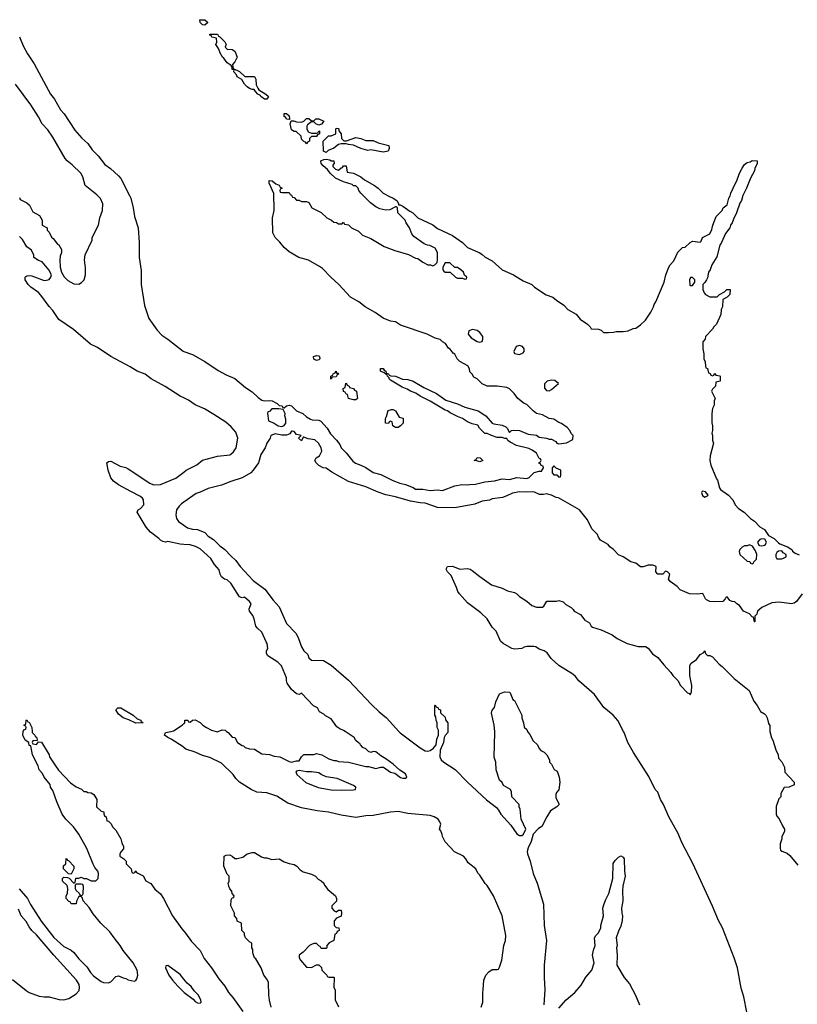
# Model space of a CAD drawing. Header units: inches. Extents: x 2494115 to 2685112, y 774173 to 915163.
# Tile 7 of 215: x 2508673 to 2514956, y 847794 to 855751. Entities that reach past the tile are written whole.
import ezdxf

# ---------------------------------------------------------------- set-up
doc = ezdxf.new("R2010")
doc.units = ezdxf.units.IN
doc.header["$MEASUREMENT"] = 0
for name, color, linetype in [('C5804', 7, 'Continuous'), ('C5805', 7, 'Continuous'), ('C5814', 7, 'Continuous'), ('C5815', 7, 'Continuous')]:
    doc.layers.add(name, color=color, linetype=linetype)

msp = doc.modelspace()

# ---------------------------------------------------------------- linework, layer by layer
at = {"layer": 'C5804', "color": 5, "elevation": 20}
for points in [[(2508667.7, 848727.7), (2508736.3, 848650), (2508759.8, 848599.8), (2508846.8, 848466.8), (2508950, 848332.7), (2509030, 848260.5), (2509090, 848230.6), (2509110, 848214), (2509150, 848160.7), (2509216.4, 848096.4), (2509245.5, 848050), (2509270, 848023), (2509330, 847979.1), (2509350, 847970.6), (2509388.3, 847968.3), (2509410, 847976), (2509450, 848018), (2509470, 848024.7), (2509510, 848006.8), (2509530, 848002.8), (2509550.6, 847990.6), (2509598, 847982), (2509610, 847986), (2509619.6, 848000.4), (2509626.6, 848030), (2509620.9, 848070), (2509589.7, 848129.7), (2509508, 848228), (2509483.7, 848270), (2509435.1, 848330), (2509401, 848381), (2509329.3, 848450), (2509265.6, 848525.6), (2509235.1, 848575.1), (2509186, 848630), (2509178, 848658), (2509170, 848666), (2509150, 848666), (2509132.7, 848627.3), (2509130, 848606), (2509090, 848606), (2509082, 848622), (2509070, 848626), (2509048.4, 848648.4), (2509048, 848670), (2509058, 848690), (2509062, 848730), (2509055.3, 848755.3), (2509018, 848790), (2509018, 848810), (2509023.1, 848816.9), (2509030, 848822), (2509059.6, 848819.6), (2509072.7, 848812.7), (2509110, 848774), (2509122, 848778), (2509127.3, 848812.7), (2509150, 848814), (2509170, 848822), (2509190, 848812), (2509214, 848810), (2509250, 848792), (2509287.3, 848792.7), (2509308, 848812), (2509308.4, 848851.6), (2509304, 848870), (2509280.7, 848900.7), (2509267.3, 848927.3), (2509214.2, 849054.2), (2509149.5, 849169.5), (2509107.6, 849227.6), (2509045.2, 849290), (2509017.2, 849330), (2508972.7, 849430), (2508941.2, 849521.2), (2508922, 849550), (2508918, 849570), (2508869.4, 849629.4), (2508858, 849658), (2508829.2, 849690), (2508822, 849722), (2508775.3, 849810), (2508762, 849882), (2508750, 849886), (2508746, 849910), (2508718, 849930), (2508698, 849970), (2508700.4, 849999.6), (2508700.6, 850000)], [(2508773.5, 850000), (2508774, 849990), (2508794, 849970), (2508798, 849958), (2508810, 849954), (2508812.7, 849947.3), (2508814, 849926), (2508778, 849922), (2508774, 849910), (2508778, 849898), (2508810, 849894), (2508826, 849914), (2508850, 849911.3), (2508910.8, 849810), (2508914.8, 849794.8), (2508961.4, 849721.4), (2508986.8, 849686.8), (2509083.5, 849583.5), (2509130, 849552), (2509171.6, 849531.6), (2509190, 849514), (2509210, 849514), (2509224.7, 849504.7), (2509250, 849502), (2509271.3, 849490), (2509296, 849450), (2509294, 849390), (2509330, 849354), (2509352, 849350), (2509352.7, 849332.7), (2509358, 849318), (2509372, 849310), (2509378, 849278), (2509390, 849274), (2509410, 849254), (2509424.7, 849224.7), (2509450, 849202), (2509490, 849132), (2509498, 849098), (2509511, 849070), (2509511.3, 849050), (2509492, 849030), (2509482, 849010), (2509482, 848990), (2509514, 848970), (2509534, 848950), (2509534, 848930), (2509574, 848890), (2509578, 848858), (2509590, 848854), (2509602, 848858), (2509610, 848874), (2509618, 848858), (2509670, 848831.3), (2509691.3, 848791.3), (2509731.3, 848770), (2509763.5, 848723.5), (2509810, 848686), (2509834.8, 848650), (2509908.2, 848508.2), (2509982.8, 848402.8), (2510000, 848384.3)], [(2510000, 849869.5), (2509994.3, 849874.3), (2509897.6, 849937.6), (2509869, 849950), (2509844, 849970), (2509850, 849991), (2509898.1, 850000)], [(2508614.6, 847994.6), (2508725.3, 847905.3), (2508750, 847890.3), (2508830, 847860.4), (2508870, 847853.4), (2508910, 847854.8), (2508992.7, 847832.7), (2509030, 847828.9), (2509070, 847840.3), (2509130, 847878), (2509154.5, 847905.5), (2509156.3, 847930), (2509152.9, 847952.9), (2509131.5, 847990), (2508949.8, 848189.8), (2508810, 848355.1), (2508771.7, 848391.7), (2508750, 848419), (2508723.9, 848463.9), (2508686, 848510), (2508662.7, 848562.7)], [(2510000, 847997.7), (2509970, 848035.3), (2509870, 848108), (2509854, 848106), (2509852, 848090), (2509878.8, 848030), (2509906.8, 847990), (2509950, 847941), (2510000, 847891)]]:
    msp.add_lwpolyline(points, dxfattribs=at)
for points in [[(2509090, 848846), (2509067.3, 848847.3), (2509026, 848890), (2509027.3, 848912.7), (2509046, 848930), (2509048, 848972), (2509054, 848970), (2509058, 848958), (2509070, 848954), (2509111.3, 848910), (2509111.6, 848888.4)], [(2509170, 848766), (2509130, 848766), (2509122, 848758), (2509122, 848730), (2509130, 848714), (2509152.7, 848692.7), (2509158, 848678), (2509170, 848674), (2509182, 848678), (2509186, 848690), (2509187.3, 848747.3), (2509182, 848762)]]:
    msp.add_lwpolyline(points, close=True, dxfattribs=at)
at = {"layer": 'C5805', "color": 5, "elevation": 20}
for points in [[(2508670, 855614), (2508699.9, 855539.9), (2508735.3, 855475.3), (2508790, 855393.4), (2508921.6, 855150), (2508953.4, 855110), (2509003.6, 855023.6), (2509032, 854990), (2509117.8, 854857.7), (2509175.1, 854795.1), (2509223.8, 854750), (2509259.3, 854699.3), (2509307.3, 854650), (2509362, 854582), (2509407.3, 854550), (2509472.4, 854490), (2509490, 854467.3), (2509561.3, 854330), (2509570.3, 854310), (2509590, 854231.3), (2509601.3, 854161.3), (2509630.3, 854070), (2509638.3, 853950), (2509637.6, 853830), (2509654.9, 853725.1), (2509654.4, 853610), (2509681.1, 853441.1), (2509717.4, 853337.4), (2509782.8, 853242.7), (2509820.9, 853200.9), (2509870, 853170.4), (2509992.6, 853072.6), (2510000, 853069.9)], [(2508670, 854314), (2508678, 854298), (2508730, 854272), (2508751.1, 854251.1), (2508779.6, 854199.6), (2508832, 854170), (2508854, 854130), (2508854, 854090), (2508894, 854070), (2508894, 854050), (2508910, 854034), (2508930, 853994), (2508943.6, 853983.6), (2508978, 853938), (2508990, 853931.3), (2509010, 853894), (2509011.3, 853870), (2508999.6, 853840.4), (2508998, 853810), (2509001, 853750), (2509010.8, 853710), (2509033.2, 853673.2), (2509063, 853643), (2509110, 853617.3), (2509150, 853614.8), (2509172.7, 853627.3), (2509194, 853650), (2509205.2, 853690), (2509204.7, 853744.7), (2509197.2, 853810), (2509202, 853850), (2509258, 853970), (2509258, 853990), (2509309.2, 854090.8), (2509321.6, 854150), (2509340.7, 854210), (2509344.5, 854264.5), (2509325.4, 854305.4), (2509296.9, 854336.9), (2509201.2, 854410), (2509182.5, 854482.5), (2509166.6, 854510), (2509097.7, 854577.7), (2509056, 854610), (2509039.5, 854630), (2508941.7, 854801.7), (2508901, 854861), (2508854.5, 854910), (2508825.7, 854965.7), (2508762.2, 855062.3), (2508638.4, 855230)], [(2510000, 852694.1), (2509970, 852709.3), (2509847.2, 852787.2), (2509735.3, 852850), (2509685.4, 852885.4), (2509621.2, 852910), (2509566.2, 852946.2), (2509410, 853029.6), (2509301.6, 853101.6), (2509246, 853130), (2509108.4, 853248.4), (2508990, 853329.5), (2508941.6, 853401.6), (2508910, 853434), (2508843.9, 853523.9), (2508825.4, 853545.4), (2508762, 853590), (2508742, 853610), (2508718, 853650), (2508718, 853670), (2508723.1, 853676.9), (2508730, 853682), (2508750, 853684.7), (2508770, 853682), (2508870, 853642.8), (2508890, 853646), (2508910, 853651.3), (2508924, 853670), (2508929, 853690), (2508909.3, 853729.3), (2508854, 853794), (2508824.7, 853804.7), (2508788, 853830), (2508787.3, 853847.3), (2508768.4, 853888.4), (2508730, 853915.3), (2508695.3, 853975.3), (2508670, 853998)], [(2510000, 851510.9), (2509970, 851513.2), (2509870, 851534), (2509850.7, 851529.3), (2509830, 851534), (2509810, 851544), (2509798, 851558), (2509730, 851609.2), (2509694, 851650), (2509622, 851770), (2509629.3, 851790.7), (2509650, 851802), (2509675.3, 851830), (2509674, 851870), (2509665.6, 851885.6), (2509650, 851899), (2509570, 851937.2), (2509470, 851992.7), (2509430, 852022.7), (2509409.4, 852050), (2509388.9, 852111.1), (2509378, 852170), (2509390, 852182), (2509410, 852184.7), (2509483.8, 852143.8), (2509530, 852132.4), (2509550, 852122), (2509724.4, 852004.4), (2509752.7, 851992.7), (2509810, 851994.9), (2509934, 852046), (2510000, 852095.7)], [(2510000, 851853.4), (2509980.4, 851839.6), (2509960.4, 851819.6), (2509940.7, 851790), (2509934, 851750), (2509940.5, 851720.5), (2509955.9, 851695.9), (2510000, 851666.2)], [(2508700.6, 850000), (2508707.3, 850012.7), (2508722, 850018), (2508726, 850030), (2508722, 850042), (2508706, 850050), (2508722, 850058), (2508726, 850090), (2508730, 850094), (2508738, 850078), (2508750, 850074), (2508772, 850030), (2508773.5, 850000)], [(2509898.1, 850000), (2509916.5, 850003.5), (2509986, 850050), (2510000, 850064)]]:
    msp.add_lwpolyline(points, dxfattribs=at)
msp.add_lwpolyline([(2509654, 850074), (2509666, 850074), (2509670, 850068), (2509610, 850065.2), (2509554, 850094), (2509510, 850109), (2509470, 850138), (2509450, 850174), (2509466, 850190), (2509490, 850191.3), (2509590, 850132), (2509622, 850102), (2509652, 850090)], close=True, dxfattribs=at)
at = {"layer": 'C5814', "color": 5, "elevation": 20}
for points in [[(2510259.9, 850000), (2510270, 849997.3), (2510277.8, 850000)], [(2510345, 850000), (2510358, 849990), (2510390, 849952), (2510410, 849951.3), (2510432, 849910), (2510470, 849884.7), (2510482, 849882), (2510494, 849870), (2510530, 849858), (2510570, 849856), (2510630, 849818), (2510690, 849814), (2510730, 849798.8), (2510773.7, 849793.7), (2510850, 849756), (2510870, 849751.3), (2510910, 849762), (2510930, 849762), (2510950, 849794), (2510970, 849814), (2511050, 849812), (2511070, 849822), (2511114, 849810), (2511170, 849778), (2511210, 849764.7), (2511230, 849764.7), (2511250, 849756), (2511330.9, 849750.9), (2511470, 849716), (2511490, 849716), (2511550, 849701), (2511590, 849711.3), (2511611.6, 849711.6), (2511670, 849671.3), (2511702.8, 849662.8), (2511750, 849626), (2511770, 849621), (2511790, 849622.8), (2511802, 849630), (2511790, 849655.3), (2511745.2, 849685.2), (2511690, 849735.3), (2511630, 849779), (2511590, 849802), (2511550, 849835.3), (2511530, 849838), (2511510, 849828), (2511490, 849838), (2511470, 849858), (2511446, 849870), (2511426, 849890), (2511422, 849902), (2511410, 849906), (2511390, 849926), (2511375.3, 849950), (2511301.8, 850000)], [(2511737.1, 850000), (2511748, 849988), (2511910, 849866), (2511950, 849843.8), (2511970, 849840.5), (2511990, 849844), (2512016.5, 849863.5), (2512038, 849890), (2512043.1, 849936.9), (2512058, 849970), (2512058, 850000)], [(2512132, 850000), (2512132, 849990), (2512110, 849966), (2512102, 849950), (2512098, 849910), (2512071.6, 849848.4), (2512066.8, 849793.2), (2512078.8, 849770), (2512101, 849750), (2512190.6, 849690.6), (2512290.5, 849590), (2512445.9, 849445.9), (2512524.7, 849384.7), (2512542.4, 849362.4), (2512559.3, 849330), (2512641.1, 849241.1), (2512690, 849170.8), (2512710, 849158.8), (2512730, 849158.8), (2512744, 849170), (2512762, 849210), (2512725.2, 849290), (2512718, 849370), (2512708.7, 849390), (2512708, 849410), (2512648.7, 849470), (2512648, 849510), (2512638, 849530), (2512583.1, 849563.1), (2512570, 849586), (2512550, 849606), (2512524, 849690), (2512519, 849750), (2512506, 849790), (2512512.7, 849990), (2512511.6, 850000)], [(2512777, 850000), (2512782, 849990), (2512795.3, 849975.3), (2512822, 849922), (2512858, 849890), (2512870, 849862), (2512884.7, 849844.7), (2512910.9, 849830.9), (2512932, 849810), (2512954, 849770), (2512954, 849750), (2512970, 849734), (2512991.6, 849691.6), (2513010, 849682), (2513018, 849670), (2513031, 849630), (2513036, 849590), (2513030, 849526), (2513010, 849506), (2513004.7, 849490), (2513005.4, 849465.4), (2513030, 849414), (2513030, 849406), (2513014, 849390), (2512962.8, 849357.2), (2512931.3, 849310), (2512892, 849230), (2512865.4, 849214.6), (2512822, 849170), (2512806, 849110), (2512781.4, 849058.6), (2512774, 849030), (2512775.5, 849010), (2512798.4, 848950), (2512822.4, 848850), (2512854.1, 848774.1), (2512904.4, 848604.4), (2512911.8, 848430), (2512930.4, 848310), (2512910.3, 848110), (2512910.3, 848010), (2512916.5, 847910), (2512908.5, 847790)], [(2514549.4, 847729.4), (2514524.7, 847855.3), (2514503.3, 847923.3), (2514471.6, 848090), (2514445.6, 848170), (2514351.7, 848411.7), (2514318.3, 848470), (2514270, 848586.6), (2514110.8, 848930.8), (2514023, 849103), (2513993.6, 849173.6), (2513918.3, 849310), (2513873.6, 849410), (2513849.7, 849450), (2513829.6, 849509.6), (2513807.3, 849530), (2513755.1, 849635.1), (2513632, 849830), (2513587, 849910), (2513558, 849990), (2513552.8, 850000)], [(2514735.3, 850000), (2514746.8, 849946.8), (2514758, 849930), (2514782, 849850), (2514802, 849810), (2514803.6, 849783.6), (2514830, 849754), (2514852, 849710), (2514854, 849670), (2514931.3, 849590), (2514931.3, 849568.7), (2514890, 849548.7), (2514850, 849546), (2514823.6, 849496.4), (2514822, 849470), (2514806, 849454), (2514786.4, 849393.6), (2514784.7, 849330), (2514790, 849314), (2514810, 849294), (2514835.3, 849235.3), (2514851.3, 849210), (2514851.3, 849190), (2514832, 849150), (2514831.3, 849130), (2514818, 849090), (2514816.9, 849056.9), (2514821, 849041), (2514830, 849032), (2514875.3, 849015.3), (2514896.9, 848996.9), (2514959.6, 848919.6)], [(2512401.2, 847770), (2512414, 847810), (2512414, 847890), (2512419, 847910), (2512422, 847990), (2512438, 848030), (2512463.1, 848056.9), (2512490, 848074), (2512530, 848074), (2512542, 848078), (2512550, 848094), (2512569, 848150), (2512585.1, 848270), (2512596.9, 848310), (2512599.7, 848350), (2512570, 848508.7), (2512502, 848670), (2512450, 848754), (2512434, 848770), (2512390, 848838), (2512374.6, 848854.6), (2512358, 848890), (2512296.4, 848936.4), (2512278, 848970), (2512258, 848990), (2512187.3, 849027.3), (2512110, 849106), (2512088, 849150), (2512087.3, 849167.3), (2512076.4, 849196.4), (2512066, 849210), (2512075.3, 849250), (2512068.7, 849270), (2512054, 849290), (2512022, 849310), (2511990, 849319.5), (2511810, 849335.1), (2511730, 849351.6), (2511670, 849347), (2511530, 849319), (2511470, 849317), (2511390, 849304.7), (2511270, 849322.6), (2511166.9, 849346.9), (2511076.6, 849356.6), (2510950, 849380.5), (2510839, 849419), (2510750, 849477.2), (2510670, 849502), (2510590, 849509.4), (2510542, 849530), (2510448.7, 849590), (2510418, 849618), (2510399, 849650), (2510302.5, 849742.5), (2510210, 849789.4), (2510150, 849803.7), (2510090, 849832.3), (2510015.9, 849855.9), (2510000, 849869.5)], [(2510705.2, 847770), (2510690, 847828), (2510685.1, 847870), (2510684, 847970), (2510673.6, 847993.6), (2510645.2, 848030), (2510624, 848090), (2510580.2, 848160.2), (2510569.3, 848170), (2510558, 848210), (2510556.4, 848236.4), (2510548.7, 848250), (2510547.3, 848287.3), (2510530, 848298), (2510498, 848330), (2510488, 848352), (2510488, 848368), (2510468.7, 848390), (2510466, 848450), (2510430, 848466), (2510427.3, 848487.3), (2510408, 848510), (2510408, 848530), (2510378, 848590), (2510380.4, 848639.6), (2510390, 848654), (2510402, 848658), (2510406, 848670), (2510388.4, 848688.4), (2510387.3, 848707.3), (2510370, 848726), (2510362, 848750), (2510358, 848770), (2510366, 848790), (2510366, 848830), (2510350, 848846), (2510322, 848910), (2510326, 848990), (2510340.4, 848999.6), (2510370, 849002), (2510390, 848992), (2510410, 848972), (2510430, 848972), (2510476.4, 848983.6), (2510510, 849011.3), (2510550, 849022), (2510570, 849022), (2510626.4, 848986.4), (2510650, 848978), (2510670, 848978), (2510710, 848964.7), (2510770, 848970.8), (2510810, 848944.7), (2510851, 848931), (2510890, 848924.7), (2510912, 848910), (2510939.6, 848879.6), (2510963.6, 848863.6), (2511030, 848844.7), (2511062, 848830), (2511085.4, 848805.4), (2511110, 848792), (2511130, 848772), (2511136, 848756), (2511162, 848722), (2511224.7, 848670), (2511231.6, 848648.4), (2511231.6, 848628.4), (2511194, 848590), (2511194, 848570), (2511214, 848550), (2511230, 848542), (2511250, 848554), (2511270, 848554), (2511274, 848530), (2511270, 848506), (2511234, 848490), (2511212.7, 848467.3), (2511214, 848430), (2511230, 848414), (2511252.7, 848412.7), (2511254, 848390), (2511238, 848382), (2511232.7, 848367.3), (2511218, 848362), (2511212, 848310), (2511174, 848290), (2511154, 848270), (2511154, 848250), (2511150, 848246), (2511110, 848246), (2511102, 848262), (2511090, 848266), (2511070, 848286), (2511050, 848286), (2511030, 848278), (2511014, 848270), (2510963.6, 848216.4), (2510932, 848190), (2510932, 848170), (2510942, 848150), (2510990, 848094), (2511030, 848092), (2511070, 848114), (2511090, 848114), (2511112.7, 848092.7), (2511114, 848070), (2511154, 848030), (2511158, 848018), (2511170, 848014), (2511210, 848014), (2511214, 848010), (2511212, 847930), (2511222, 847910), (2511222, 847830), (2511250, 847774)], [(2513030, 847764), (2513089.2, 847830), (2513159.3, 847890), (2513209.3, 847950), (2513246, 848014), (2513295.3, 848070), (2513314, 848130), (2513302, 848190), (2513308.9, 848231.1), (2513322, 848270), (2513318, 848330), (2513328.9, 848351.1), (2513348, 848370), (2513368.7, 848410), (2513368.9, 848431.1), (2513389, 848510), (2513385.2, 848570), (2513389.2, 848590), (2513405.6, 848634.4), (2513434, 848690), (2513465.2, 848810), (2513469, 848931), (2513483.1, 848956.9), (2513510, 848982), (2513530, 848994), (2513550, 848982), (2513556, 848970), (2513558.8, 848870), (2513566, 848830), (2513546, 848750), (2513542.8, 848710), (2513546, 848630), (2513536, 848570), (2513538, 848530), (2513544.7, 848510), (2513541, 848470), (2513530, 848426), (2513510, 848386), (2513491.3, 848330), (2513501, 848270), (2513496, 848250), (2513501, 848190), (2513498.8, 848110), (2513556, 848010), (2513599.3, 847959.3), (2513648.3, 847868.3), (2513682, 847790)], [(2510000, 848384.3), (2510013.4, 848370), (2510060.5, 848300.5), (2510130.8, 848230), (2510164.5, 848164.5), (2510222.8, 848090), (2510281.1, 848001.1), (2510330, 847941), (2510359.1, 847890), (2510396.3, 847850), (2510477.1, 847737.1)], [(2510000, 847891), (2510001, 847890), (2510074.8, 847834.8), (2510090, 847818), (2510110, 847804.7), (2510130, 847802), (2510138, 847810), (2510135.3, 847830), (2510115.3, 847870), (2510082.7, 847902.7), (2510057.5, 847937.5), (2510025.6, 847965.6), (2510000, 847997.7)]]:
    msp.add_lwpolyline(points, dxfattribs=at)
msp.add_lwpolyline([(2510930, 849684), (2510910, 849678), (2510904.7, 849670), (2510911, 849650), (2510985.9, 849585.8), (2511084.9, 849544.9), (2511190, 849528.5), (2511270, 849524.4), (2511370, 849527.3), (2511386, 849530), (2511388, 849550), (2511370, 849562), (2511238, 849618), (2511150, 849633.2), (2511108.7, 849650), (2511090, 849664), (2511030, 849674), (2510990, 849673.2)], close=True, dxfattribs=at)
at = {"layer": 'C5815', "color": 5, "elevation": 20}
for points in [[(2510170, 855708), (2510150, 855708.7), (2510130, 855728), (2510128.7, 855751.3), (2510170, 855751.3), (2510190, 855732), (2510190, 855726)], [(2510670, 855108.7), (2510650, 855109.2), (2510622, 855130), (2510618, 855138), (2510598, 855150), (2510578, 855170), (2510568, 855188), (2510552, 855188), (2510530, 855195.3), (2510510, 855209), (2510489, 855230), (2510468.9, 855268.9), (2510430, 855289), (2510424.7, 855304.7), (2510404, 855330), (2510406, 855346), (2510389, 855350), (2510388.4, 855368.4), (2510382, 855382), (2510350, 855402), (2510321.2, 855441.2), (2510309.2, 855450), (2510304.7, 855464.7), (2510298, 855470), (2510279, 855519), (2510258, 855550), (2510266, 855570), (2510262, 855602), (2510226, 855610), (2510222, 855622), (2510210, 855626), (2510210, 855634), (2510270, 855634), (2510278, 855618), (2510290, 855614), (2510330, 855572), (2510342, 855550), (2510334, 855530), (2510350, 855514), (2510390, 855511), (2510410, 855496), (2510430.9, 855449.1), (2510412, 855410), (2510392, 855390), (2510398, 855358), (2510450, 855332), (2510492.7, 855292.7), (2510570, 855292), (2510582, 855270), (2510584.7, 855224.7), (2510596.9, 855196.9), (2510604.7, 855184.7), (2510662, 855150), (2510682, 855130)], [(2510850, 854946), (2510830, 854948), (2510822, 854962), (2510810, 854968.7), (2510810, 854994), (2510830, 854994), (2510850, 854974), (2510854, 854950), (2510854, 854946)], [(2511030, 854934), (2511050, 854934), (2511066, 854950), (2511088.9, 854951.1), (2511131.1, 854931.1), (2511112.7, 854907.3), (2511090, 854898), (2511066, 854910), (2511050, 854926), (2511030, 854926), (2510999.6, 854900.4), (2510992, 854890), (2510992, 854870), (2511004.7, 854844.7), (2511030, 854834), (2511070, 854834), (2511082, 854838), (2511090, 854854), (2511094, 854850), (2511094, 854830), (2511078, 854822), (2511070, 854806), (2511030, 854806), (2511014, 854790), (2511014, 854770), (2510998, 854762), (2510990, 854748), (2510982, 854762), (2510970, 854766), (2510950, 854786), (2510946, 854810), (2510908, 854848), (2510890, 854848.7), (2510870, 854862), (2510858, 854910), (2510866, 854934), (2510887.3, 854932.7), (2510910, 854924.7), (2510950, 854922), (2510968.4, 854931.6), (2510990, 854954), (2511010, 854952)], [(2511292.7, 854772.7), (2511312.7, 854772.7), (2511390, 854798), (2511428.9, 854791.1), (2511470, 854774.8), (2511530, 854774.8), (2511570, 854756), (2511654.8, 854734.8), (2511658, 854710), (2511650, 854689.2), (2511610, 854682), (2511510, 854699), (2511485.4, 854694.6), (2511428.7, 854710), (2511370, 854738), (2511330, 854742), (2511310, 854748.7), (2511270, 854748.7), (2511250, 854742), (2511210, 854714), (2511165.4, 854694.6), (2511150, 854678), (2511128.7, 854690), (2511126, 854770), (2511167.3, 854812.7), (2511190, 854814), (2511226, 854830), (2511226, 854870), (2511230, 854874), (2511247.3, 854872.7), (2511252, 854868), (2511252, 854852), (2511271.3, 854830), (2511272, 854792)], [(2512147.3, 853787.3), (2512110, 853786), (2512092, 853750), (2512092, 853730), (2512099.6, 853719.6), (2512110, 853712), (2512151.6, 853711.6), (2512194, 853670), (2512210, 853662), (2512250, 853662), (2512270, 853654), (2512282, 853658), (2512286, 853670), (2512267.3, 853687.3), (2512258, 853710), (2512238, 853730), (2512210, 853748), (2512188.7, 853748.7)], [(2514110, 853668), (2514092.7, 853667.3), (2514086, 853650), (2514086.8, 853606.8), (2514090, 853602), (2514110, 853602), (2514128, 853630), (2514128, 853650)], [(2512331.6, 853248.4), (2512302.8, 853237.2), (2512296, 853210), (2512319.8, 853179.8), (2512370, 853151), (2512390, 853146), (2512408.4, 853151.6), (2512415.3, 853170), (2512414, 853190), (2512390, 853222), (2512370, 853239)], [(2512710, 853119), (2512684.7, 853110), (2512664.7, 853070), (2512670, 853054), (2512710, 853044.7), (2512740.4, 853059.6), (2512748, 853070), (2512748.7, 853090), (2512735.3, 853110)], [(2511070, 852998), (2511048.4, 853008.4), (2511046, 853030), (2511070, 853038), (2511090, 853034.8), (2511096, 853030), (2511098, 853010), (2511090, 853002)], [(2511234, 852894), (2511246, 852894), (2511252, 852888), (2511238, 852882), (2511230, 852866), (2511198, 852862), (2511190, 852846), (2511186, 852850), (2511186, 852870), (2511202, 852878), (2511206, 852890), (2511222, 852898), (2511230, 852911.3)], [(2511370, 852678), (2511330, 852688.7), (2511322, 852722), (2511310, 852726), (2511302, 852742), (2511290, 852746), (2511286, 852770), (2511302, 852778), (2511307.3, 852812.7), (2511314, 852810), (2511318, 852798), (2511334, 852790), (2511338, 852778), (2511370, 852772), (2511378, 852758), (2511394, 852750), (2511402, 852690), (2511390, 852678)], [(2512970, 852838), (2512934, 852830), (2512912.7, 852807.3), (2512912.7, 852772.7), (2512930, 852754), (2512950, 852752), (2512970, 852762), (2513026, 852810), (2512996.4, 852836.4)], [(2510767.3, 852607.3), (2510710, 852606), (2510690, 852586), (2510678, 852582), (2510674, 852570), (2510682, 852510), (2510730, 852491.3), (2510762, 852470), (2510790, 852464), (2510810, 852471.3), (2510824, 852490), (2510823.1, 852523.1), (2510815.3, 852550), (2510818, 852570), (2510802, 852602)], [(2511710, 852455.3), (2511688, 852470), (2511682, 852502), (2511670, 852506), (2511658, 852502), (2511651.6, 852488.4), (2511628, 852490), (2511627.3, 852527.3), (2511636.4, 852543.6), (2511650, 852594), (2511678, 852602), (2511690, 852601), (2511710, 852590.7), (2511738, 852538), (2511772, 852530), (2511772, 852490), (2511750, 852468), (2511730, 852455.3)], [(2512390, 852178), (2512367.3, 852187.3), (2512346, 852190), (2512362, 852198), (2512370, 852214), (2512394, 852210), (2512414, 852190), (2512410, 852186)], [(2512990, 852146), (2512974, 852130), (2512974, 852090), (2512990, 852074), (2513012.7, 852072.7), (2513030, 852054), (2513042, 852058), (2513046, 852070), (2513046, 852110), (2513007.3, 852127.3)], [(2514190, 851942), (2514184, 851936), (2514181, 851930), (2514190, 851904.7), (2514210, 851891.3), (2514230, 851902), (2514235.3, 851910), (2514215.5, 851935.5)], [(2514670, 851555.3), (2514654, 851550), (2514634, 851530), (2514644.7, 851504.7), (2514650, 851502), (2514670, 851498), (2514690, 851504.7), (2514698, 851510), (2514708, 851530), (2514694, 851554)], [(2514570, 851506), (2514550, 851498), (2514530, 851498), (2514510, 851488), (2514492, 851470), (2514485.4, 851454.6), (2514492, 851430), (2514550, 851374), (2514571.6, 851371.6), (2514578, 851358), (2514590, 851354), (2514602, 851358), (2514606, 851370), (2514627.3, 851392.7), (2514628, 851430), (2514618, 851458), (2514595.3, 851495.3)], [(2514830, 851458), (2514803.6, 851456.4), (2514790, 851446), (2514782, 851430), (2514782, 851410), (2514790, 851394), (2514830, 851394), (2514850, 851402), (2514866, 851410), (2514866, 851430), (2514843.1, 851443.1)]]:
    msp.add_lwpolyline(points, close=True, dxfattribs=at)
for points in [[(2510000, 853069.9), (2510070, 853044.4), (2510170, 852990.3), (2510277.3, 852917.3), (2510341.4, 852881.4), (2510410, 852850.3), (2510498, 852778), (2510550, 852744.9), (2510598.8, 852698.8), (2510630, 852676), (2510650, 852670.8), (2510690, 852674.8), (2510714, 852670), (2510754, 852650), (2510770, 852634), (2510794, 852630), (2510798, 852618), (2510810, 852614), (2510828.9, 852631.1), (2510850, 852634.8), (2510870, 852630.7), (2510910.7, 852590.7), (2510962, 852570), (2510990, 852542), (2511022, 852522), (2511036.9, 852516.9), (2511090, 852516), (2511107.1, 852507.1), (2511158, 852450), (2511184.5, 852404.5), (2511233.7, 852353.7), (2511258.5, 852318.5), (2511271.3, 852290), (2511310, 852251.3), (2511363.5, 852183.5), (2511386.4, 852166.4), (2511430, 852151.3), (2511470, 852131), (2511530, 852091), (2511590, 852076), (2511687.1, 852027.1), (2511744.5, 852004.5), (2511790, 851994.8), (2511852, 851970), (2511870, 851958), (2511930, 851956), (2511990, 851946), (2512050, 851951.3), (2512090, 851946), (2512190, 851984.7), (2512245.6, 851994.4), (2512290, 851991), (2512310, 851996), (2512356.9, 851996.9), (2512430, 852016), (2512510, 852024.7), (2512570, 852041), (2512630, 852036), (2512690, 852050.7), (2512770, 852044.7), (2512790, 852052), (2512830, 852091.3), (2512870, 852102), (2512890, 852102), (2512906, 852130), (2512902, 852142), (2512887.3, 852147.3), (2512882, 852162), (2512868.4, 852168.4), (2512870, 852174), (2512882, 852178), (2512886, 852190), (2512882, 852202), (2512870, 852206), (2512848.7, 852248.7), (2512813.2, 852273.2), (2512785.6, 852285.6), (2512688, 852310), (2512636.5, 852336.5), (2512618, 852350), (2512608, 852368), (2512592, 852368), (2512570, 852375.3), (2512530, 852375.3), (2512486, 852390), (2512450, 852408), (2512430, 852408), (2512388, 852450), (2512375.3, 852475.3), (2512330, 852484), (2512290, 852502), (2512250, 852528.7), (2512210, 852544), (2512150, 852574), (2512130, 852589), (2512110, 852595.3), (2511990, 852668.7), (2511910, 852708.7), (2511873.6, 852733.6), (2511829.3, 852749.3), (2511804.7, 852764.7), (2511762, 852782), (2511670, 852838), (2511658, 852850), (2511658, 852858), (2511646, 852870), (2511642, 852882), (2511630, 852886), (2511618, 852898), (2511588, 852910), (2511588, 852932), (2511610, 852931.3), (2511618, 852918), (2511632, 852910), (2511634, 852894), (2511654, 852890), (2511658, 852878), (2511672, 852872), (2511710, 852870.8), (2511766.4, 852846.4), (2511810, 852844), (2511851, 852830), (2511939.1, 852779.1), (2512042, 852730), (2512115.5, 852675.5), (2512210, 852647.7), (2512270, 852619.1), (2512378, 852590), (2512438, 852550), (2512490.8, 852490.8), (2512504.7, 852484.7), (2512570, 852473.4), (2512599.8, 852459.8), (2512612, 852450), (2512630, 852414), (2512646, 852430), (2512665.2, 852434.8), (2512710, 852430.7), (2512782.5, 852402.5), (2512850, 852393.4), (2512870, 852378), (2512930, 852370.7), (2512950, 852361), (2512970, 852361), (2513003.6, 852343.6), (2513014, 852330), (2513030, 852324.7), (2513090, 852332), (2513142, 852358), (2513146, 852390), (2513130, 852406), (2513118, 852430), (2513096.5, 852456.5), (2513050, 852488.7), (2513030, 852495.3), (2512990, 852522), (2512950, 852529.2), (2512897.2, 852557.2), (2512848.7, 852570), (2512822, 852590), (2512770, 852642), (2512748, 852650), (2512698, 852690), (2512669.3, 852729.3), (2512629.4, 852769.4), (2512610, 852779), (2512530, 852789), (2512450, 852788.7), (2512410, 852808), (2512368.4, 852848.4), (2512343.1, 852863.1), (2512330, 852886), (2512310, 852906), (2512308, 852930), (2512293.2, 852953.2), (2512230, 852988.7), (2512208.7, 853010), (2512188.4, 853048.4), (2512176.4, 853056.4), (2512150, 853088), (2512136.4, 853096.4), (2512114.6, 853134.6), (2512090, 853148), (2512070, 853168), (2512030, 853178), (2511966, 853210), (2511750, 853282), (2511710, 853308.7), (2511670, 853314), (2511610, 853339), (2511545.6, 853385.6), (2511464, 853430), (2511412.1, 853472.1), (2511345.2, 853510), (2511252.3, 853612.3), (2511186, 853670), (2511119.6, 853739.6), (2511096.2, 853756.2), (2511006.8, 853806.8), (2510928.7, 853830), (2510850, 853874), (2510810, 853909.4), (2510774.7, 853954.7), (2510737.2, 853990), (2510717.2, 854030), (2510715.3, 854150), (2510728, 854210), (2510727.3, 854347.3), (2510688, 854430), (2510687.3, 854452.7), (2510714, 854450), (2510743.6, 854423.6), (2510770, 854414), (2510778, 854398), (2510794, 854390), (2510778, 854382), (2510774, 854370), (2510778, 854358), (2510790, 854354), (2510850, 854354), (2510858, 854338), (2510870, 854334), (2510878, 854318), (2510890, 854314), (2510910, 854294), (2510931.6, 854291.6), (2510950, 854282), (2510990, 854282), (2511010, 854274), (2511034, 854230), (2511110, 854194), (2511154, 854150), (2511191.6, 854131.6), (2511210, 854114), (2511231.6, 854111.6), (2511250, 854102), (2511278, 854102), (2511290, 854114), (2511298, 854098), (2511330, 854094), (2511354, 854070), (2511410, 854042), (2511442, 854010), (2511510, 853982.8), (2511618.8, 853918.8), (2511705.2, 853885.2), (2511814.4, 853854.4), (2511870, 853824.7), (2511890, 853822), (2511931.1, 853791.1), (2511970, 853771.3), (2511991.3, 853771.3), (2512010, 853762), (2512026, 853770), (2512046, 853790), (2512048, 853810), (2512048, 853870), (2512030, 853906), (2511987.3, 853927.3), (2511968.4, 853928.4), (2511940.4, 853940.4), (2511858, 853998), (2511840.2, 854020.2), (2511822, 854070), (2511795.3, 854110), (2511788, 854130), (2511728, 854190), (2511726, 854230), (2511718, 854238), (2511710, 854238), (2511664.7, 854215.3), (2511630, 854213.2), (2511584.1, 854224.1), (2511550, 854239), (2511508.7, 854270), (2511430, 854349), (2511414, 854370), (2511409, 854389), (2511390, 854408), (2511370, 854409), (2511359, 854419), (2511290, 854441.2), (2511224, 854470), (2511182, 854510), (2511160.2, 854540.2), (2511124, 854570), (2511108.7, 854590), (2511106, 854610), (2511130, 854622), (2511150, 854624.7), (2511178.8, 854618.8), (2511190, 854612), (2511211.6, 854611.6), (2511212.7, 854592.7), (2511203.6, 854576.4), (2511203.6, 854563.6), (2511223.6, 854543.6), (2511250, 854534), (2511270, 854554), (2511282, 854558), (2511288.4, 854571.6), (2511310, 854571.3), (2511318, 854518), (2511370, 854511), (2511430, 854481), (2511458, 854458), (2511541, 854410), (2511570.7, 854390), (2511610.5, 854350.5), (2511661.1, 854321.1), (2511691, 854310), (2511721, 854290), (2511734, 854266), (2511734, 854254), (2511746, 854254), (2511770, 854244.7), (2511824, 854204), (2511850, 854190.8), (2511890.7, 854150.7), (2512010, 854094), (2512050, 854062.8), (2512170, 854006), (2512250, 853950.8), (2512290.7, 853910.7), (2512390, 853866), (2512410, 853854.8), (2512433.4, 853833.4), (2512490, 853802), (2512570.5, 853730.5), (2512662, 853690), (2512742, 853642), (2512810.7, 853610.7), (2512832, 853590), (2512927.1, 853527.1), (2512982, 853510), (2513010, 853484.7), (2513070, 853444.7), (2513102, 853410), (2513170, 853371.3), (2513202, 853330), (2513262, 853290), (2513282, 853270), (2513290, 853254), (2513350, 853251.3), (2513370, 853242), (2513390, 853222), (2513430, 853222), (2513470, 853224.7), (2513491.6, 853231.6), (2513550, 853232), (2513590, 853238), (2513630, 853256), (2513650, 853258), (2513690, 853284.7), (2513730, 853322), (2513772.9, 853387.1), (2513794, 853430), (2513799, 853450), (2513814, 853470), (2513879, 853630), (2513894, 853690), (2513917.2, 853750), (2513930, 853771.3), (2513958, 853802), (2513990, 853872), (2514028.9, 853911.1), (2514050, 853914), (2514090, 853952), (2514110, 853962), (2514170, 853954), (2514178, 853962), (2514190, 853992), (2514250, 854022), (2514265.6, 854054.4), (2514274, 854090), (2514300.2, 854159.8), (2514348, 854210), (2514358, 854230), (2514390, 854254), (2514402, 854310), (2514412.9, 854327.1), (2514419, 854350), (2514455.3, 854430), (2514468.7, 854450), (2514489.3, 854510.7), (2514510, 854552), (2514530, 854582), (2514550, 854598), (2514576.4, 854603.6), (2514590, 854614), (2514631.6, 854611.6), (2514632, 854590), (2514612, 854550), (2514611.3, 854530), (2514578, 854470), (2514546, 854390), (2514516, 854330), (2514504.7, 854290), (2514490.9, 854269.1), (2514464.7, 854190), (2514439.8, 854140.2), (2514430.8, 854110), (2514416, 854090), (2514410.5, 854069.5), (2514375.3, 854024.7), (2514344.7, 853950), (2514330.9, 853929.1), (2514305.4, 853834.6), (2514264.7, 853770), (2514251, 853730), (2514238, 853710), (2514230, 853666), (2514222, 853650), (2514210, 853628), (2514192, 853610), (2514192, 853570), (2514203.6, 853543.6), (2514214, 853530), (2514250, 853512), (2514307.3, 853512.7), (2514326, 853530), (2514368.4, 853551.6), (2514386, 853570), (2514414, 853570), (2514412, 853530), (2514390, 853508), (2514354, 853490), (2514352, 853430), (2514342, 853410), (2514338, 853370), (2514302, 853290), (2514282, 853270), (2514272, 853250), (2514214, 853190), (2514211.6, 853168.4), (2514192.7, 853147.3), (2514192, 853090), (2514202, 853050), (2514202, 853010), (2514212.7, 852987.3), (2514214, 852950), (2514218, 852938), (2514231.6, 852931.6), (2514238, 852898), (2514252, 852892), (2514258, 852878), (2514270, 852874), (2514282, 852878), (2514290, 852892), (2514298, 852878), (2514330, 852874), (2514334, 852870), (2514332, 852830), (2514298, 852822), (2514294, 852790), (2514270, 852766), (2514262, 852750), (2514291.3, 852690), (2514284.7, 852670), (2514283.6, 852636.4), (2514272, 852610), (2514264.7, 852570), (2514265.4, 852494.6), (2514271.3, 852470), (2514271.3, 852430), (2514264.7, 852410), (2514271.3, 852390), (2514272, 852350), (2514278, 852330), (2514253, 852227), (2514250.4, 852190), (2514258, 852150), (2514302, 852042), (2514310.8, 852030), (2514326.8, 851966.8), (2514334.8, 851954.8), (2514398.8, 851910), (2514434, 851870), (2514454.8, 851830), (2514481.6, 851801.6), (2514527.3, 851770), (2514579.1, 851719.1), (2514610, 851698.8), (2514652.8, 851652.8), (2514690.7, 851630), (2514724, 851584), (2514770, 851558.8), (2514802.8, 851522.8), (2514814.4, 851514.4), (2514878, 851490), (2514910.7, 851470), (2514917.3, 851457.3), (2514939.8, 851439.8), (2514970, 851426)], [(2510000, 852095.7), (2510019, 852110), (2510105.1, 852154.9), (2510150, 852192.4), (2510270, 852224), (2510370, 852235.5), (2510379.7, 852240.3), (2510401.3, 852258.7), (2510420.9, 852290), (2510435.1, 852370), (2510418.3, 852418.3), (2510381.6, 852461.6), (2510338.7, 852498.7), (2510241.3, 852561.3), (2510165.6, 852605.6), (2510090, 852638), (2510035.9, 852675.9), (2510000, 852694.1)], [(2514996.3, 851110), (2514950.4, 851049.6), (2514930, 851036), (2514909.4, 851029.4), (2514810, 851044), (2514750, 851038), (2514670, 851002), (2514634, 850970), (2514630, 850946), (2514614, 850930), (2514614, 850886), (2514610, 850886), (2514602, 850922), (2514590, 850926), (2514568.9, 850948.9), (2514522, 850970), (2514490, 851018), (2514468, 851030), (2514450, 851048), (2514430, 851048.7), (2514410, 851058), (2514390, 851086), (2514378, 851082), (2514374, 851070), (2514354, 851050), (2514290, 851046), (2514249.5, 851049.5), (2514223.2, 851063.2), (2514215.3, 851070), (2514193.2, 851113.2), (2514150, 851108), (2514086, 851110), (2514010, 851144), (2513984, 851170), (2513928.7, 851210), (2513915.3, 851230), (2513926, 851270), (2513906, 851290), (2513890, 851295.3), (2513870, 851269), (2513830, 851269), (2513814, 851290), (2513815.3, 851330), (2513810, 851334), (2513790, 851342), (2513750, 851342), (2513710.9, 851329.1), (2513690, 851329.2), (2513650, 851358), (2513610, 851368.7), (2513550, 851409), (2513510, 851425.2), (2513470, 851469), (2513442, 851490), (2513428, 851510), (2513365.6, 851545.6), (2513348.7, 851570), (2513342, 851590), (2513296, 851636), (2513262, 851710), (2513195.3, 851790), (2513026, 851886), (2513008, 851890), (2512969.1, 851909.1), (2512930, 851919), (2512906.4, 851913.6), (2512873.6, 851913.6), (2512832.5, 851932.5), (2512815.1, 851935.1), (2512770, 851931.8), (2512710, 851934.5), (2512655.3, 851924.7), (2512610, 851902), (2512574, 851890), (2512490, 851879), (2512470, 851869.3), (2512410, 851859), (2512350, 851836), (2512190, 851806.6), (2512049.4, 851809.4), (2511950, 851844), (2511910, 851846), (2511830, 851860.9), (2511710, 851895.1), (2511630, 851912.7), (2511570, 851932.3), (2511470, 851976), (2511330, 852019), (2511194.6, 852094.6), (2511150, 852128), (2511126, 852130), (2511090, 852148.7), (2511068, 852170), (2511058, 852190), (2511068, 852210), (2511094.6, 852225.4), (2511115.3, 852264.7), (2511108.7, 852290), (2511088, 852330), (2511056.5, 852356.5), (2511004, 852364), (2510970, 852378), (2510963.6, 852376.4), (2510950, 852348), (2510926, 852370), (2510946, 852390), (2510910, 852398), (2510890, 852422), (2510874, 852426), (2510870, 852426), (2510855.3, 852404.7), (2510830, 852393.2), (2510790, 852392.3), (2510736.9, 852403.1), (2510702, 852390), (2510698, 852370), (2510671.1, 852328.9), (2510656, 852290), (2510621.6, 852238.4), (2510602.8, 852170), (2510560.7, 852110), (2510540.7, 852090), (2510470, 852049.7), (2510379.5, 852020.5), (2510304.7, 851990), (2510196.4, 851963.6), (2510130, 851932.3), (2510097.6, 851922.4), (2510000, 851853.4)], [(2510000, 851666.2), (2510030, 851646), (2510070, 851634.8), (2510110, 851630.7), (2510170, 851606.8), (2510196.8, 851576.8), (2510238.8, 851550), (2510290, 851498.8), (2510330, 851470.7), (2510377.6, 851417.6), (2510419.9, 851379.9), (2510453.3, 851333.3), (2510559.9, 851219.9), (2510654.8, 851150), (2510721.1, 851061.1), (2510770, 851006), (2510830, 850871.3), (2510906, 850790), (2510926, 850750), (2510950, 850682), (2510970, 850652), (2511002, 850622), (2511010, 850594), (2511030, 850574), (2511128, 850572), (2511190, 850536), (2511330, 850412.7), (2511516.7, 850216.7), (2511577.8, 850157.7), (2511637.1, 850110), (2511737.1, 850000)], [(2511301.8, 850000), (2511290, 850008), (2511260.2, 850020.2), (2511236.4, 850036.4), (2511190, 850102), (2511144.7, 850124.7), (2511130, 850138), (2511096.4, 850156.4), (2511078, 850190), (2511045.6, 850205.6), (2510950, 850308), (2510930, 850298), (2510910, 850302), (2510870, 850338), (2510835.3, 850390), (2510828.7, 850410), (2510828, 850432), (2510788.7, 850530), (2510758, 850558), (2510678, 850610), (2510668, 850630), (2510666, 850650), (2510678, 850670), (2510673.2, 850710), (2510663.2, 850723.2), (2510630, 850802), (2510593.2, 850833.2), (2510582, 850850), (2510568.7, 850910), (2510555.5, 850935.5), (2510529, 850970), (2510528, 850990), (2510542, 851030), (2510529, 851050), (2510490, 851084), (2510470, 851078), (2510450, 851086), (2510378, 851198), (2510350, 851223.7), (2510329, 851230), (2510302.7, 851250), (2510292.7, 851270), (2510284.2, 851304.2), (2510247.3, 851347.3), (2510218.2, 851398.2), (2510130, 851475.1), (2510093.8, 851493.8), (2510050, 851507), (2510000, 851510.9)], [(2513552.8, 850000), (2513507.2, 850087.2), (2513469.2, 850130), (2513391.7, 850191.7), (2513318.3, 850298.3), (2513190, 850409.4), (2513164.1, 850444.1), (2513143.2, 850463.2), (2513030, 850532.3), (2512966, 850590), (2512933.6, 850633.6), (2512909.4, 850649.4), (2512870, 850665.2), (2512842.7, 850682.7), (2512826.3, 850686.3), (2512770, 850686), (2512750, 850681.2), (2512730, 850669.3), (2512670, 850664), (2512649.3, 850669.3), (2512579, 850710), (2512559, 850730), (2512522, 850810), (2512490, 850842), (2512449.2, 850910), (2512398.9, 850958.9), (2512290, 851039.3), (2512226, 851110), (2512212.7, 851130), (2512203.2, 851163.2), (2512159.3, 851259.3), (2512128.7, 851290), (2512118, 851310), (2512128.9, 851331.1), (2512170, 851336), (2512230, 851311), (2512290, 851314.8), (2512312, 851310), (2512330, 851301), (2512390.5, 851250.5), (2512485.2, 851185.2), (2512570, 851157.3), (2512614.4, 851134.4), (2512670, 851121), (2512690.5, 851110.5), (2512710, 851091), (2512770, 851051.3), (2512810, 851018), (2512850, 851004.7), (2512896.4, 851003.6), (2512908.4, 851011.6), (2512932.7, 851052.7), (2513010, 851052), (2513030, 851058), (2513065.4, 851045.4), (2513086.4, 851026.4), (2513130, 851002), (2513145.4, 850985.4), (2513152, 850970), (2513203.6, 850943.6), (2513239.6, 850899.6), (2513276.9, 850876.9), (2513291.1, 850851.1), (2513302, 850842), (2513370, 850820.7), (2513459.9, 850779.9), (2513501, 850750), (2513582, 850710), (2513670, 850686), (2513730, 850684.7), (2513750, 850671.3), (2513787.1, 850627.1), (2513830, 850596), (2513876.8, 850536.8), (2513935.2, 850475.2), (2513951, 850450), (2513990.6, 850410.6), (2514011.3, 850370), (2514070, 850312), (2514084.7, 850304.7), (2514090, 850294), (2514100.4, 850319.6), (2514104, 850370), (2514088.7, 850450), (2514088.9, 850531.1), (2514098, 850550), (2514140.2, 850579.8), (2514170, 850622), (2514202, 850638), (2514210, 850652), (2514214, 850630), (2514230, 850614), (2514250, 850612), (2514270, 850602), (2514323.5, 850543.5), (2514350, 850524.7), (2514445.8, 850425.8), (2514566, 850330), (2514604.9, 850244.9), (2514632, 850210), (2514652, 850170), (2514659.6, 850159.6), (2514690, 850142), (2514702, 850130), (2514712, 850110), (2514723.6, 850063.6), (2514732.7, 850047.3), (2514734, 850006), (2514735.3, 850000)], [(2512511.6, 850000), (2512506, 850050), (2512485.6, 850145.6), (2512489.2, 850170.8), (2512510, 850194), (2512520.4, 850239.6), (2512550, 850302), (2512590, 850318), (2512630, 850316), (2512636, 850310), (2512651.3, 850270), (2512658, 850258), (2512671.3, 850250), (2512731.3, 850130), (2512731.3, 850110), (2512744.7, 850070), (2512750, 850034), (2512770, 850014), (2512777, 850000)], [(2512058, 850000), (2512058, 850010), (2512046, 850030), (2512046, 850070), (2512038, 850090), (2512036.4, 850116.4), (2512028, 850130), (2512026, 850210), (2512030, 850214), (2512038, 850198), (2512054, 850190), (2512058, 850178), (2512072.7, 850172.7), (2512074, 850150), (2512110, 850114), (2512112.7, 850092.7), (2512132, 850070), (2512132, 850000)], [(2510000, 850064), (2510006, 850070), (2510008.4, 850091.6), (2510031.6, 850091.6), (2510038, 850078), (2510050, 850074), (2510068.4, 850091.6), (2510090, 850092), (2510130, 850072), (2510152, 850050), (2510182, 850030), (2510222, 850010), (2510259.9, 850000)], [(2510277.8, 850000), (2510310, 850011), (2510332, 850010), (2510345, 850000)]]:
    msp.add_lwpolyline(points, dxfattribs=at)

doc.saveas('drawing.dxf')
